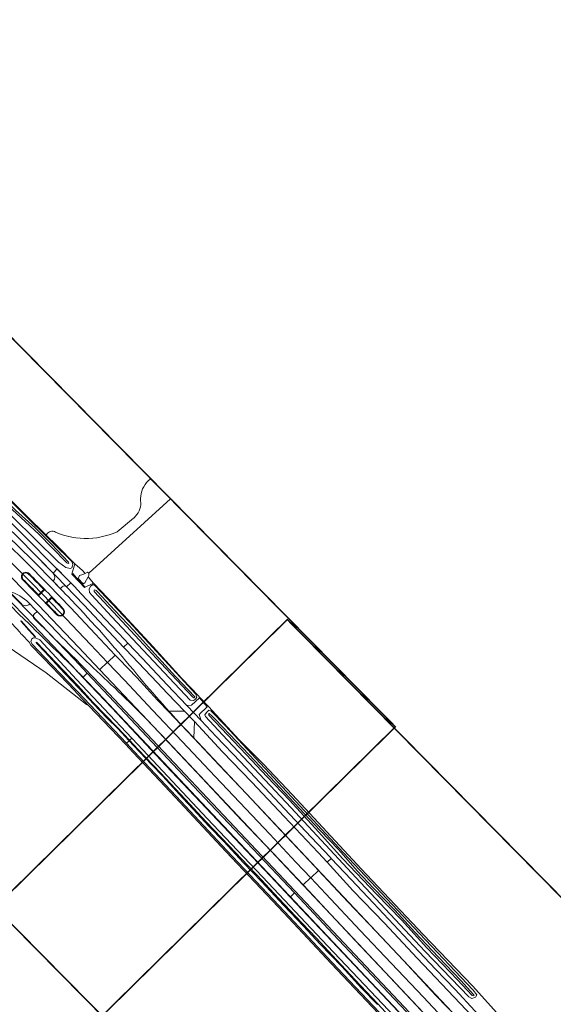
# Model space of a CAD drawing. Header units: metres. Extents: x 1805.4 to 1831.8, y 4163.9 to 4182.5.
# Tile 25 of 26: x 1827.4 to 1829.2, y 4167.1 to 4170.5. Entities that reach past the tile are written whole.
import ezdxf

# ---------------------------------------------------------------- set-up
doc = ezdxf.new("R2010")
doc.units = ezdxf.units.M
for name, color, linetype, lineweight in [('B-WE-VH-KANTVERHARDING_FIETSPAD-G', 7, 'Continuous', 5), ('B-XX-GR-BEPLANTING_CULTUUR_BOSPLANTSOEN-GV', 253, 'Continuous', 0), ('B-XX-IE-TERREINAFSCHEIDING_KUNSTMATIG_MUUR-GV', 253, 'Continuous', 0), ('B-XX-OG-TERREIN_CULTUURSCHEIDING-GV', 253, 'Continuous', 0), ('B-XX-OG-WATER_SLOOT-GV', 253, 'Continuous', 0), ('B-XX-VH-VERHARDING_ASFALT-GV', 253, 'Continuous', 0), ('B-XX-VH-VERHARDING_STRAATBAKSTEEN-GV', 253, 'Continuous', 0), ('N-WE-GW-BERM-G', 7, 'Continuous', 5), ('N-WE-VH-KANTOPSLUITING_ACHTERKANTBAND-G', 7, 'Continuous', 5), ('N-WE-VH-KANTVERHARDING_FIETSPAD-G', 7, 'Continuous', 5), ('N-WE-VH-KANTVERHARDING_GOW-G', 7, 'Continuous', 5), ('N-WE-VH-KANTVERHARDING_INRIT-G', 7, 'Continuous', 5), ('X-XX-AL-TEKENBLAD-S', 7, 'Continuous', 25)]:
    doc.layers.add(name, color=color, linetype=linetype, lineweight=lineweight)

msp = doc.modelspace()

# ---------------------------------------------------------------- linework, layer by layer
at = {"layer": 'B-WE-VH-KANTVERHARDING_FIETSPAD-G'}
msp.add_lwpolyline([(1827.4526, 4168.6724), (1827.5506, 4168.5726), (1827.6454, 4168.4751), (1827.7778, 4168.333), (1827.7924, 4168.3467), (1827.7806, 4168.359), (1827.7172, 4168.427), (1827.6352, 4168.5136), (1827.612, 4168.5379), (1827.5846, 4168.5666), (1827.4065, 4168.7455), (1827.3565, 4168.7937), (1827.3114, 4168.8363), (1827.2577, 4168.8861), (1827.2029, 4168.9363), (1827.1754, 4168.9609), (1827.169, 4168.9664), (1827.1561, 4168.9515), (1827.1621, 4168.9461), (1827.1881, 4168.9222), (1827.2644, 4168.853), (1827.3281, 4168.7943), (1827.3897, 4168.7351)], dxfattribs=at)
for points in [[(1828.0402, 4168.0853), (1827.9919, 4168.1363), (1827.9255, 4168.2063), (1827.842, 4168.2949), (1827.7924, 4168.3467), (1827.7778, 4168.333), (1827.7854, 4168.3249), (1827.8914, 4168.2135), (1827.9261, 4168.1773), (1827.9832, 4168.1177), (1828.017, 4168.0819), (1828.1123, 4167.9803), (1828.2111, 4167.8769), (1828.3208, 4167.7612), (1828.4346, 4167.6397), (1828.4652, 4167.6066), (1828.4794, 4167.6199), (1828.4766, 4167.6228), (1828.4115, 4167.6913), (1828.3389, 4167.7682), (1828.2536, 4167.8589), (1828.1725, 4167.9459), (1828.0901, 4168.0313)], [(1828.4794, 4167.6199), (1828.4652, 4167.6066), (1828.5527, 4167.5119), (1828.6586, 4167.4013), (1828.7694, 4167.2827), (1828.9142, 4167.1293), (1829.0144, 4167.0235), (1829.1201, 4166.9128), (1829.1514, 4166.8793), (1829.1652, 4166.8923), (1829.105, 4166.9561), (1829.0321, 4167.033), (1828.9645, 4167.1053), (1828.8973, 4167.1767), (1828.831, 4167.2459), (1828.7567, 4167.325), (1828.6894, 4167.3962), (1828.6221, 4167.4682), (1828.5466, 4167.5481)]]:
    msp.add_lwpolyline(points, close=True, dxfattribs=at)
at = {"layer": 'B-XX-GR-BEPLANTING_CULTUUR_BOSPLANTSOEN-GV', "flags": 128}
msp.add_lwpolyline([(1827.8692, 4168.9028), (1827.8672, 4168.9012), (1827.861, 4168.8956), (1827.8553, 4168.8893), (1827.8503, 4168.8826), (1827.846, 4168.8754), (1827.8423, 4168.8678), (1827.8394, 4168.8599), (1827.8373, 4168.8518), (1827.8359, 4168.8435), (1827.8353, 4168.8351), (1827.8356, 4168.8267), (1827.8361, 4168.8216), (1827.8359, 4168.8143), (1827.8348, 4168.8072), (1827.833, 4168.8002), (1827.8304, 4168.7934), (1827.8271, 4168.787), (1827.8231, 4168.7809), (1827.8185, 4168.7754), (1827.8132, 4168.7704), (1827.8118, 4168.7692), (1827.7561, 4168.7231), (1827.743, 4168.7176), (1827.7296, 4168.7128), (1827.7159, 4168.7088), (1827.702, 4168.7055), (1827.688, 4168.7031), (1827.6738, 4168.7014), (1827.6596, 4168.7005), (1827.6453, 4168.7005), (1827.6311, 4168.7012), (1827.6169, 4168.7027), (1827.6028, 4168.705), (1827.5889, 4168.7081), (1827.5752, 4168.712), (1827.5617, 4168.7166), (1827.5482, 4168.7222), (1827.5444, 4168.7239), (1827.5403, 4168.7249), (1827.5361, 4168.7251), (1827.5319, 4168.7245), (1827.528, 4168.7231), (1827.5243, 4168.721), (1827.5212, 4168.7182), (1827.5186, 4168.7149), (1827.5167, 4168.7114), (1827.5524, 4168.6763), (1827.6133, 4168.6153), (1827.6305, 4168.6001), (1827.6389, 4168.5926), (1827.6477, 4168.5824), (1827.656, 4168.587), (1827.6604, 4168.5836), (1827.9366, 4168.8344)], dxfattribs=at)
for points in [[(1827.6133, 4168.6153), (1827.6033, 4168.5801), (1827.6286, 4168.5532), (1827.6458, 4168.5349), (1827.6765, 4168.5496), (1827.658, 4168.5707), (1827.6522, 4168.5608), (1827.647, 4168.5505), (1827.6414, 4168.547), (1827.6248, 4168.5656), (1827.6293, 4168.5752), (1827.6406, 4168.5784), (1827.6477, 4168.5824), (1827.6389, 4168.5926), (1827.6305, 4168.6001)], [(1827.6454, 4168.5356), (1827.6291, 4168.5536), (1827.6048, 4168.5802), (1827.6063, 4168.5816), (1827.6262, 4168.5597), (1827.6305, 4168.5549), (1827.6349, 4168.5501), (1827.6469, 4168.5369)], [(1827.326, 4168.4897), (1827.3019, 4168.3925), (1827.5162, 4168.2471), (1827.6526, 4168.1392), (1827.6605, 4168.1354), (1827.6197, 4168.1784), (1827.612, 4168.1866), (1827.5628, 4168.2391), (1827.5068, 4168.297), (1827.4653, 4168.34), (1827.4587, 4168.3505), (1827.4356, 4168.3751), (1827.43, 4168.379), (1827.4287, 4168.3825), (1827.4002, 4168.4128)]]:
    msp.add_lwpolyline(points, close=True, dxfattribs=at)
at = {"layer": 'B-XX-IE-TERREINAFSCHEIDING_KUNSTMATIG_MUUR-GV', "flags": 128}
for points in [[(1827.6454, 4168.5356), (1827.6469, 4168.5369), (1827.6349, 4168.5501), (1827.6305, 4168.5549), (1827.6262, 4168.5597), (1827.6063, 4168.5816), (1827.6048, 4168.5802), (1827.6291, 4168.5536)], [(1827.4794, 4168.3668), (1827.4809, 4168.3682), (1827.4574, 4168.3942), (1827.4325, 4168.4219), (1827.431, 4168.4206), (1827.4509, 4168.3985), (1827.456, 4168.3928), (1827.4598, 4168.3886)]]:
    msp.add_lwpolyline(points, close=True, dxfattribs=at)
at = {"layer": 'B-XX-OG-TERREIN_CULTUURSCHEIDING-GV', "flags": 128}
for points in [[(1827.3471, 4168.8788), (1827.4488, 4168.7782), (1827.5167, 4168.7114), (1827.5186, 4168.7149), (1827.5212, 4168.7182), (1827.5243, 4168.721), (1827.528, 4168.7231), (1827.5319, 4168.7245), (1827.5361, 4168.7251), (1827.5403, 4168.7249), (1827.5444, 4168.7239), (1827.5482, 4168.7222), (1827.5617, 4168.7166), (1827.5752, 4168.712), (1827.5889, 4168.7081), (1827.6028, 4168.705), (1827.6169, 4168.7027), (1827.6311, 4168.7012), (1827.6453, 4168.7005), (1827.6596, 4168.7005), (1827.6738, 4168.7014), (1827.688, 4168.7031), (1827.702, 4168.7055), (1827.7159, 4168.7088), (1827.7296, 4168.7128), (1827.743, 4168.7176), (1827.7561, 4168.7231), (1827.8118, 4168.7692), (1827.8132, 4168.7704), (1827.8185, 4168.7754), (1827.8231, 4168.7809), (1827.8271, 4168.787), (1827.8304, 4168.7934), (1827.833, 4168.8002), (1827.8348, 4168.8072), (1827.8359, 4168.8143), (1827.8361, 4168.8216), (1827.8356, 4168.8267), (1827.8353, 4168.8351), (1827.8359, 4168.8435), (1827.8373, 4168.8518), (1827.8394, 4168.8599), (1827.8423, 4168.8678), (1827.846, 4168.8754), (1827.8503, 4168.8826), (1827.8553, 4168.8893), (1827.861, 4168.8956), (1827.8672, 4168.9012), (1827.8692, 4168.9028)], [(1827.9366, 4168.8344), (1827.6604, 4168.5836), (1827.661, 4168.5831), (1827.6607, 4168.5752), (1827.658, 4168.5707), (1827.6765, 4168.5496), (1827.7484, 4168.4744), (1827.8782, 4168.3343), (1827.9752, 4168.2278), (1828.032, 4168.1676), (1828.0334, 4168.165), (1828.0647, 4168.1324), (1828.1289, 4168.0629), (1828.1687, 4168.0199), (1828.2492, 4167.9387), (1828.348, 4167.8343), (1828.5808, 4167.585), (1828.7901, 4167.3626), (1828.9567, 4167.1896), (1829.0383, 4167.0986)], [(1828.6565, 4167.0772), (1828.4793, 4167.2649), (1828.319, 4167.4358), (1828.1233, 4167.6428), (1827.9519, 4167.8267), (1827.8103, 4167.9775), (1827.7839, 4168.0054), (1827.6605, 4168.1354), (1827.6526, 4168.1392), (1827.5162, 4168.2471), (1827.3019, 4168.3925), (1827.2888, 4168.4014), (1827.2738, 4168.3394), (1827.0497, 4167.4123)]]:
    msp.add_lwpolyline(points, dxfattribs=at)
at = {"layer": 'B-XX-OG-WATER_SLOOT-GV', "flags": 128}
for points in [[(1827.2477, 4168.9125), (1827.403, 4168.7738), (1827.5586, 4168.6208), (1827.5824, 4168.6024), (1827.5975, 4168.5992), (1827.6031, 4168.6014), (1827.6059, 4168.6082), (1827.6063, 4168.6124), (1827.6028, 4168.6226), (1827.5403, 4168.6842), (1827.4311, 4168.7925), (1827.3046, 4168.9185), (1827.2632, 4168.9567), (1827.2477, 4168.9662), (1827.2441, 4168.9659), (1827.2296, 4168.9524), (1827.2228, 4168.9432), (1827.2264, 4168.9327)], [(1827.2776, 4168.9176), (1827.2687, 4168.9065), (1827.2576, 4168.9168), (1827.2664, 4168.9276), (1827.2436, 4168.9469), (1827.2415, 4168.9502), (1827.2426, 4168.9521), (1827.2465, 4168.9519), (1827.2567, 4168.9445), (1827.3035, 4168.9018), (1827.4124, 4168.796), (1827.4796, 4168.736), (1827.5341, 4168.6811), (1827.5924, 4168.6201), (1827.5934, 4168.6175), (1827.5907, 4168.6159), (1827.5861, 4168.6184), (1827.5358, 4168.6703), (1827.4925, 4168.7144), (1827.4459, 4168.7581), (1827.4031, 4168.7976), (1827.3348, 4168.8616)], [(1827.2664, 4168.9276), (1827.2687, 4168.9257), (1827.2617, 4168.9171), (1827.2684, 4168.9109), (1827.2753, 4168.9195), (1827.2776, 4168.9176), (1827.3348, 4168.8616), (1827.4031, 4168.7976), (1827.4459, 4168.7581), (1827.4925, 4168.7144), (1827.5358, 4168.6703), (1827.5861, 4168.6184), (1827.5907, 4168.6159), (1827.5934, 4168.6175), (1827.5924, 4168.6201), (1827.5341, 4168.6811), (1827.4796, 4168.736), (1827.4124, 4168.796), (1827.3035, 4168.9018), (1827.2567, 4168.9445), (1827.2465, 4168.9519), (1827.2426, 4168.9521), (1827.2415, 4168.9502), (1827.2436, 4168.9469)], [(1827.7374, 4168.4368), (1827.8617, 4168.3036), (1828.0033, 4168.1543), (1828.0143, 4168.1529), (1828.0212, 4168.158), (1828.0256, 4168.1643), (1828.0221, 4168.1749), (1827.797, 4168.4184), (1827.6811, 4168.5419), (1827.6754, 4168.5454), (1827.6665, 4168.5396), (1827.6615, 4168.5294), (1827.6626, 4168.5178), (1827.6704, 4168.5086)], [(1827.6903, 4168.5207), (1827.7488, 4168.457), (1827.8121, 4168.3893), (1827.8724, 4168.3236), (1827.9531, 4168.2346), (1828.0184, 4168.1658), (1828.0177, 4168.1626), (1828.015, 4168.1622), (1828.0115, 4168.1642), (1827.9033, 4168.2792), (1827.8301, 4168.3586), (1827.7434, 4168.4513), (1827.6782, 4168.5218), (1827.6791, 4168.5259), (1827.6806, 4168.5272), (1827.6849, 4168.5252)], [(1827.6903, 4168.5207), (1827.6849, 4168.5252), (1827.6806, 4168.5272), (1827.6791, 4168.5259), (1827.6782, 4168.5218), (1827.7434, 4168.4513), (1827.8301, 4168.3586), (1827.9033, 4168.2792), (1828.0115, 4168.1642), (1828.015, 4168.1622), (1828.0177, 4168.1626), (1828.0184, 4168.1658), (1827.9531, 4168.2346), (1827.8724, 4168.3236), (1827.8121, 4168.3893), (1827.7488, 4168.457)], [(1827.798, 4168.0188), (1827.8057, 4168.0261), (1827.6191, 4168.2239), (1827.5084, 4168.3435), (1827.4947, 4168.358), (1827.4833, 4168.3635), (1827.4733, 4168.3649), (1827.4676, 4168.3611), (1827.4642, 4168.3512), (1827.4692, 4168.3431), (1827.5102, 4168.3006), (1827.5664, 4168.2425), (1827.6156, 4168.19), (1827.6233, 4168.1819), (1827.7875, 4168.0088), (1827.7965, 4168.0174), (1827.757, 4168.0595), (1827.7245, 4168.091), (1827.6968, 4168.1205), (1827.6256, 4168.1961), (1827.5617, 4168.2635), (1827.5131, 4168.3159), (1827.4848, 4168.3459), (1827.4827, 4168.349), (1827.4833, 4168.3499), (1827.4848, 4168.3492), (1827.5506, 4168.2806), (1827.624, 4168.2036), (1827.6758, 4168.146), (1827.7568, 4168.0626)], [(1827.7965, 4168.0174), (1827.798, 4168.0188), (1827.7568, 4168.0626), (1827.6758, 4168.146), (1827.624, 4168.2036), (1827.5506, 4168.2806), (1827.4848, 4168.3492), (1827.4833, 4168.3499), (1827.4827, 4168.349), (1827.4848, 4168.3459), (1827.5131, 4168.3159), (1827.5617, 4168.2635), (1827.6256, 4168.1961), (1827.6968, 4168.1205), (1827.7245, 4168.091), (1827.757, 4168.0595)], [(1828.9588, 4167.1746), (1828.7776, 4167.3658), (1828.5203, 4167.639), (1828.3293, 4167.8445), (1828.1213, 4168.0683), (1828.0726, 4168.118), (1828.0657, 4168.1205), (1828.0579, 4168.1124), (1828.0524, 4168.1052), (1828.0546, 4168.0988), (1828.1116, 4168.037), (1828.3439, 4167.791), (1828.562, 4167.5553), (1828.7957, 4167.3062), (1828.9439, 4167.152), (1828.9538, 4167.1468), (1828.9667, 4167.1507), (1828.971, 4167.1585)], [(1828.0879, 4168.0888), (1828.1357, 4168.0391), (1828.2016, 4167.9697), (1828.273, 4167.8939), (1828.3713, 4167.7896), (1828.4421, 4167.7138), (1828.5046, 4167.6492), (1828.567, 4167.5782), (1828.6224, 4167.5196), (1828.6938, 4167.4445), (1828.7619, 4167.371), (1828.8409, 4167.2864), (1828.9167, 4167.2071), (1828.9597, 4167.1605), (1828.9615, 4167.1572), (1828.9588, 4167.1553), (1828.9557, 4167.1569), (1828.9057, 4167.2098), (1828.8025, 4167.3179), (1828.716, 4167.4124), (1828.6326, 4167.4995), (1828.5187, 4167.6189), (1828.436, 4167.71), (1828.3381, 4167.817), (1828.263, 4167.8958), (1828.1922, 4167.9706), (1828.0663, 4168.1035), (1828.0642, 4168.1076), (1828.0665, 4168.1098), (1828.0774, 4168.1)], [(1828.0879, 4168.0888), (1828.0774, 4168.1), (1828.0665, 4168.1098), (1828.0642, 4168.1076), (1828.0663, 4168.1035), (1828.1922, 4167.9706), (1828.263, 4167.8958), (1828.3381, 4167.817), (1828.436, 4167.71), (1828.5187, 4167.6189), (1828.6326, 4167.4995), (1828.716, 4167.4124), (1828.8025, 4167.3179), (1828.9057, 4167.2098), (1828.9557, 4167.1569), (1828.9588, 4167.1553), (1828.9615, 4167.1572), (1828.9597, 4167.1605), (1828.9167, 4167.2071), (1828.8409, 4167.2864), (1828.7619, 4167.371), (1828.6938, 4167.4445), (1828.6224, 4167.5196), (1828.567, 4167.5782), (1828.5046, 4167.6492), (1828.4421, 4167.7138), (1828.3713, 4167.7896), (1828.273, 4167.8939), (1828.2016, 4167.9697), (1828.1357, 4168.0391)]]:
    msp.add_lwpolyline(points, close=True, dxfattribs=at)
for points in [[(1828.6356, 4167.1264), (1828.5817, 4167.1818), (1828.5154, 4167.2542), (1828.4421, 4167.3304), (1828.3851, 4167.3913), (1828.3196, 4167.461), (1828.2433, 4167.542), (1828.1834, 4167.6051), (1828.116, 4167.6767), (1828.0664, 4167.7288), (1828.0129, 4167.7861), (1827.9784, 4167.8236), (1827.9101, 4167.8974), (1827.8725, 4167.9367), (1827.8127, 4168.0001), (1827.7965, 4168.0174), (1827.7875, 4168.0088), (1827.814, 4167.9809), (1827.9556, 4167.8301), (1828.1269, 4167.6462), (1828.3226, 4167.4392), (1828.4829, 4167.2683), (1828.6601, 4167.0806)], [(1828.7017, 4167.0577), (1828.6368, 4167.1287), (1828.5598, 4167.21), (1828.4966, 4167.2778), (1828.4283, 4167.3519), (1828.3587, 4167.4244), (1828.2851, 4167.5028), (1828.2287, 4167.5633), (1828.1991, 4167.5945), (1828.1339, 4167.6634), (1828.0568, 4167.7434), (1827.9866, 4167.8192), (1827.9027, 4167.9084), (1827.8268, 4167.9882), (1827.798, 4168.0188), (1827.7965, 4168.0174), (1827.8127, 4168.0001), (1827.8725, 4167.9367), (1827.9101, 4167.8974), (1827.9784, 4167.8236), (1828.0129, 4167.7861), (1828.0664, 4167.7288), (1828.116, 4167.6767), (1828.1834, 4167.6051), (1828.2433, 4167.542), (1828.3196, 4167.461), (1828.3851, 4167.3913), (1828.4421, 4167.3304), (1828.5154, 4167.2542), (1828.5817, 4167.1818), (1828.6356, 4167.1264)], [(1828.6935, 4167.0844), (1828.4668, 4167.3246), (1828.2665, 4167.5368), (1828.0607, 4167.7546), (1827.8259, 4168.0047), (1827.8057, 4168.0261), (1827.798, 4168.0188), (1827.8268, 4167.9882), (1827.9027, 4167.9084), (1827.9866, 4167.8192), (1828.0568, 4167.7434), (1828.1339, 4167.6634), (1828.1991, 4167.5945), (1828.2287, 4167.5633), (1828.2851, 4167.5028), (1828.3587, 4167.4244), (1828.4283, 4167.3519), (1828.4966, 4167.2778), (1828.5598, 4167.21), (1828.6368, 4167.1287), (1828.7017, 4167.0577)]]:
    msp.add_lwpolyline(points, dxfattribs=at)
at = {"layer": 'B-XX-VH-VERHARDING_ASFALT-GV', "flags": 128}
for points in [[(1827.009, 4168.9805), (1827.0068, 4168.978), (1826.9878, 4168.9562), (1826.9856, 4168.9536), (1827.0114, 4168.9308), (1827.0713, 4168.8775), (1827.1889, 4168.7707), (1827.2651, 4168.6994), (1827.2687, 4168.6959), (1827.3915, 4168.5762), (1827.3961, 4168.5717), (1827.4904, 4168.475), (1827.6256, 4168.3337), (1827.6976, 4168.2573), (1827.7004, 4168.26), (1827.7216, 4168.2799), (1827.7238, 4168.282), (1827.6661, 4168.3427), (1827.5628, 4168.4514), (1827.4722, 4168.545), (1827.3777, 4168.64), (1827.286, 4168.7293), (1827.1684, 4168.8391), (1827.0147, 4168.9753)], [(1827.2029, 4168.9363), (1827.1754, 4168.9609), (1827.169, 4168.9664), (1827.1561, 4168.9515), (1827.1621, 4168.9461), (1827.1881, 4168.9222), (1827.2644, 4168.853), (1827.3281, 4168.7943), (1827.3897, 4168.7351), (1827.419, 4168.7067), (1827.5506, 4168.5726), (1827.6454, 4168.4751), (1827.7778, 4168.333), (1827.7924, 4168.3467), (1827.7806, 4168.359), (1827.7172, 4168.427), (1827.6352, 4168.5136), (1827.612, 4168.5379), (1827.5846, 4168.5666), (1827.4065, 4168.7455), (1827.3565, 4168.7937), (1827.3114, 4168.8363), (1827.2577, 4168.8861)], [(1828.0402, 4168.0853), (1827.9919, 4168.1363), (1827.9255, 4168.2063), (1827.842, 4168.2949), (1827.7924, 4168.3467), (1827.7778, 4168.333), (1827.7854, 4168.3249), (1827.8914, 4168.2135), (1827.9261, 4168.1773), (1827.9832, 4168.1177), (1828.017, 4168.0819), (1828.1123, 4167.9803), (1828.2111, 4167.8769), (1828.3208, 4167.7612), (1828.4346, 4167.6397), (1828.4652, 4167.6066), (1828.4794, 4167.6199), (1828.4766, 4167.6228), (1828.4115, 4167.6913), (1828.3389, 4167.7682), (1828.2536, 4167.8589), (1828.1725, 4167.9459), (1828.0901, 4168.0313)], [(1827.7238, 4168.282), (1827.7216, 4168.2799), (1827.7004, 4168.26), (1827.6976, 4168.2573), (1827.7787, 4168.1712), (1827.8603, 4168.0851), (1827.9857, 4167.9521), (1828.0428, 4167.891), (1828.1758, 4167.7495), (1828.2816, 4167.6387), (1828.3448, 4167.572), (1828.3842, 4167.5304), (1828.3867, 4167.5327), (1828.4079, 4167.5526), (1828.41, 4167.5547), (1828.3602, 4167.6074), (1828.272, 4167.7012), (1828.191, 4167.7872), (1828.0874, 4167.8969), (1827.9763, 4168.0145), (1827.8759, 4168.1204), (1827.7813, 4168.2214)], [(1828.0149, 4168.0255), (1827.9283, 4168.117), (1827.8973, 4168.1499), (1827.8927, 4168.1547), (1827.8222, 4168.2308), (1827.7628, 4168.2926), (1827.7497, 4168.3065), (1827.7474, 4168.3043), (1827.7267, 4168.2847), (1827.7238, 4168.282), (1827.7813, 4168.2214), (1827.8759, 4168.1204), (1827.9763, 4168.0145), (1828.0874, 4167.8969), (1828.191, 4167.7872), (1828.272, 4167.7012), (1828.3602, 4167.6074), (1828.41, 4167.5547), (1828.4126, 4167.557), (1828.4336, 4167.5768), (1828.4361, 4167.5792), (1828.4229, 4167.5932), (1828.3456, 4167.675), (1828.2913, 4167.7337), (1828.1942, 4167.8364), (1828.102, 4167.9333)], [(1827.6555, 4168.2451), (1827.6408, 4168.2312), (1827.7394, 4168.1275), (1827.8209, 4168.0405), (1827.9207, 4167.9338), (1828.1145, 4167.7292), (1828.2924, 4167.5402), (1828.3406, 4167.4893), (1828.3553, 4167.5031), (1828.3161, 4167.5447), (1828.2561, 4167.6084), (1828.0709, 4167.8046), (1827.9975, 4167.8823), (1827.8566, 4168.0316)], [(1828.4794, 4167.6199), (1828.4652, 4167.6066), (1828.5527, 4167.5119), (1828.6586, 4167.4013), (1828.7694, 4167.2827), (1828.9142, 4167.1293), (1829.0144, 4167.0235), (1829.1201, 4166.9128), (1829.1514, 4166.8793), (1829.1652, 4166.8923), (1829.105, 4166.9561), (1829.0321, 4167.033), (1828.9645, 4167.1053), (1828.8973, 4167.1767), (1828.831, 4167.2459), (1828.7567, 4167.325), (1828.6894, 4167.3962), (1828.6221, 4167.4682), (1828.5466, 4167.5481)], [(1828.4361, 4167.5792), (1828.4336, 4167.5768), (1828.4126, 4167.557), (1828.41, 4167.5547), (1828.4611, 4167.5006), (1828.5773, 4167.3768), (1828.6814, 4167.2664), (1828.7904, 4167.1506), (1828.9036, 4167.0303), (1829.0071, 4166.9208), (1829.0956, 4166.8266), (1829.0985, 4166.8294), (1829.1193, 4166.849), (1829.1216, 4166.8512), (1829.051, 4166.9261), (1828.9434, 4167.0415), (1828.8328, 4167.1572), (1828.7228, 4167.2749), (1828.6295, 4167.3737), (1828.5353, 4167.4737)], [(1828.41, 4167.5547), (1828.4079, 4167.5526), (1828.3867, 4167.5327), (1828.3842, 4167.5304), (1828.4023, 4167.5112), (1828.4778, 4167.4306), (1828.5604, 4167.3428), (1828.6607, 4167.2367), (1828.8183, 4167.0695), (1828.9095, 4166.9706), (1828.9747, 4166.9023), (1829.0697, 4166.8022), (1829.0722, 4166.8046), (1829.0934, 4166.8245), (1829.0956, 4166.8266), (1829.0071, 4166.9208), (1828.9036, 4167.0303), (1828.7904, 4167.1506), (1828.6814, 4167.2664), (1828.5773, 4167.3768), (1828.4611, 4167.5006)], [(1828.3553, 4167.5031), (1828.3406, 4167.4893), (1828.4816, 4167.3407), (1828.6334, 4167.1792), (1828.833, 4166.9677), (1829.0095, 4166.7804), (1829.0269, 4166.7618), (1829.0412, 4166.7753), (1828.877, 4166.9496), (1828.6722, 4167.166), (1828.486, 4167.3645)]]:
    msp.add_lwpolyline(points, close=True, dxfattribs=at)
for points in [[(1827.3777, 4168.64), (1827.4722, 4168.545), (1827.5628, 4168.4514), (1827.6661, 4168.3427), (1827.7238, 4168.282), (1827.7267, 4168.2847), (1827.7474, 4168.3043), (1827.7497, 4168.3065), (1827.6822, 4168.378), (1827.5996, 4168.4657), (1827.5229, 4168.5446), (1827.447, 4168.6221), (1827.3843, 4168.6837)], [(1827.3556, 4168.5284), (1827.4445, 4168.4384), (1827.4725, 4168.4088), (1827.6042, 4168.2697), (1827.6408, 4168.2312), (1827.6555, 4168.2451), (1827.6119, 4168.2914), (1827.4979, 4168.411), (1827.3732, 4168.5386)]]:
    msp.add_lwpolyline(points, dxfattribs=at)
at = {"layer": 'B-XX-VH-VERHARDING_STRAATBAKSTEEN-GV', "flags": 128}
for points in [[(1828.0341, 4168.1624), (1828.0068, 4168.1379), (1827.9919, 4168.1363), (1828.0402, 4168.0853), (1828.0329, 4168.1056), (1828.0607, 4168.1323)], [(1827.9832, 4168.1177), (1827.9283, 4168.117), (1828.0149, 4168.0255), (1828.017, 4168.0819)]]:
    msp.add_lwpolyline(points, close=True, dxfattribs=at)
at = {"layer": 'N-WE-GW-BERM-G', "flags": 128}
msp.add_lwpolyline([(1827.4833, 4168.3635), (1827.4947, 4168.358), (1827.6191, 4168.2239), (1827.8057, 4168.0261), (1827.8259, 4168.0047), (1828.0607, 4167.7546), (1828.2665, 4167.5368), (1828.4668, 4167.3246), (1828.6935, 4167.0844), (1828.9099, 4166.8545), (1829.1302, 4166.6194), (1829.3603, 4166.3747), (1829.5139, 4166.2107), (1829.6897, 4166.0233), (1829.8395, 4165.8636), (1830.0241, 4165.6727), (1830.1803, 4165.5148), (1830.3345, 4165.3667), (1830.5271, 4165.1904), (1830.6253, 4165.1004), (1830.7263, 4165.0177), (1830.8362, 4164.9302)], dxfattribs=at)
at = {"layer": 'N-WE-VH-KANTOPSLUITING_ACHTERKANTBAND-G', "flags": 128}
for points in [[(1827.5084, 4168.5282), (1827.4901, 4168.5104, 0.002339), (1827.4389, 4168.5624, -1), (1827.457, 4168.5804, -0.002339)], [(1827.5726, 4168.4617, 0.001692), (1827.5359, 4168.4999), (1827.5177, 4168.4821, -0.001699), (1827.5544, 4168.4438, 0.999995)]]:
    msp.add_lwpolyline(points, format="xyb", close=True, dxfattribs=at)
at = {"layer": 'N-WE-VH-KANTVERHARDING_FIETSPAD-G', "flags": 128}
for points in [[(1827.2581, 4168.6547), (1827.3595, 4168.5545, -0.005072), (1827.3631, 4168.5509), (1827.4328, 4168.4792, 0.423201), (1827.4615, 4168.4793)], [(1827.34, 4168.5316), (1827.4251, 4168.444), (1827.4581, 4168.4132, 0.007628), (1827.551, 4168.3212, -0.012468), (1827.6905, 4168.1804), (1830.0007, 4165.7289, 0.035488), (1830.8503, 4164.9466)], [(1827.4859, 4168.4542), (1827.4762, 4168.4448, 0.41471), (1827.4761, 4168.4306, 0.007622), (1827.5683, 4168.3393, -0.012468), (1827.7087, 4168.1975), (1830.0189, 4165.746, 0.035488), (1830.8659, 4164.9662)]]:
    msp.add_lwpolyline(points, format="xyb", dxfattribs=at)
msp.add_lwpolyline([(1827.5846, 4168.5666), (1827.5538, 4168.5976), (1827.5398, 4168.5836, -0.398571), (1827.5402, 4168.5561, -0.000789), (1827.5575, 4168.5383, -0.000602), (1827.5646, 4168.531), (1827.571, 4168.5372, -0.414797), (1827.5851, 4168.5371), (1827.5996, 4168.5509)], format="xyb", close=True, dxfattribs=at)
at = {"layer": 'N-WE-VH-KANTVERHARDING_GOW-G', "flags": 128}
for points in [[(1824.5319, 4170.5124), (1825.2546, 4170.1659, -0.039598), (1826.3772, 4169.5137, -0.013084), (1826.7088, 4169.2712, 0.009392), (1826.8294, 4169.1815, -0.030708), (1827.233, 4168.8541, -0.014385), (1827.5575, 4168.5383, -0.000721), (1827.566, 4168.5296)], [(1827.3909, 4168.5222, -0.132618), (1827.4583, 4168.4825), (1827.4799, 4168.4603)], [(1827.566, 4168.5296, -0.001854), (1827.6031, 4168.4909, -0.018499), (1827.8109, 4168.2564, 0.016956), (1827.9901, 4168.0528), (1830.0956, 4165.8184, 0.035517), (1830.9324, 4165.0481, 0.035517)], [(1827.4799, 4168.4603, -0.002043), (1827.5239, 4168.4146, 0.015558), (1827.7116, 4168.2297, -0.017087), (1827.9057, 4168.0373), (1830.0432, 4165.769, 0.035517), (1830.8875, 4164.9918)]]:
    msp.add_lwpolyline(points, format="xyb", dxfattribs=at)
msp.add_lwpolyline([(1827.5742, 4168.4632, 0.005293), (1827.4586, 4168.582, 1), (1827.4373, 4168.5608, -0.005304), (1827.5528, 4168.4423, 1)], format="xyb", close=True, dxfattribs=at)
for points in [[(1827.4901, 4168.5072), (1827.5116, 4168.5282)], [(1827.5145, 4168.4821), (1827.536, 4168.5031)]]:
    msp.add_lwpolyline(points, dxfattribs=at)
at = {"layer": 'N-WE-VH-KANTVERHARDING_INRIT-G', "flags": 128}
msp.add_lwpolyline([(1827.9832, 4168.1177), (1827.9309, 4168.117, 0.005459), (1827.9901, 4168.0528), (1828.015, 4168.0264), (1828.017, 4168.0819)], format="xyb", close=True, dxfattribs=at)
at = {"layer": 'X-XX-AL-TEKENBLAD-S', "const_width": 0.005, "flags": 128}
for points in [[(1824.6975, 4172.1196), (1828.6959, 4168.0643), (1827.5352, 4166.9199), (1823.5368, 4170.9752)], [(1827.3445, 4167.4542), (1830.855, 4163.8938), (1831.8413, 4164.8662), (1828.3308, 4168.4266)]]:
    msp.add_lwpolyline(points, close=True, dxfattribs=at)

doc.saveas('drawing.dxf')
